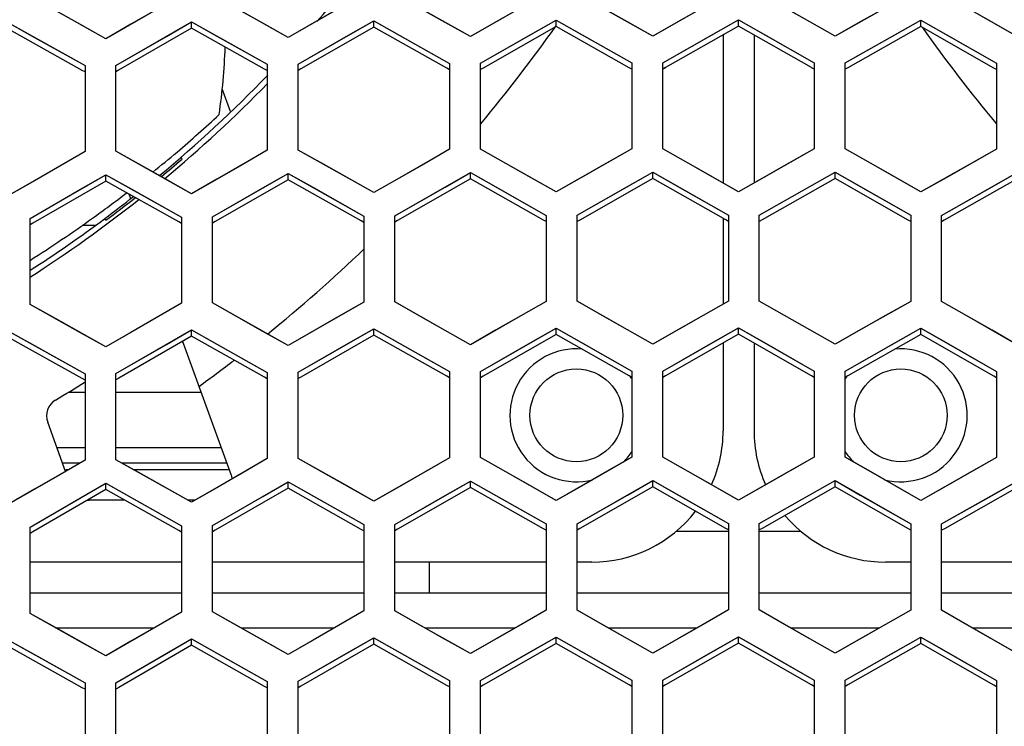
# Model space of a CAD drawing. Header units: millimetres. Extents: x 0 to 420, y 0 to 297.
# Tile 25 of 139: x 115.43 to 121.8, y 99.09 to 103.66. Entities that reach past the tile are written whole.
import ezdxf

# ---------------------------------------------------------------- set-up
doc = ezdxf.new("R2010")
doc.units = ezdxf.units.MM
doc.header["$LTSCALE"] = 23.1
doc.linetypes.add('DASHED', pattern=[0.2, 0.1, -0.1])
doc.layers.get('0').update_dxf_attribs({"linetype": 'CONTINUOUS'})
doc.layers.add('DIM_PILOTEES', color=7, linetype='CONTINUOUS')
doc.layers.add('LAY0001', color=7, linetype='CONTINUOUS')
doc.styles.get("Standard").update_dxf_attribs({"font": 'txt', "width": 0.7})
doc.dimstyles.new('DIMSTYLE_7', dxfattribs={"dimtxt": 2.5, "dimasz": 3.5, "dimexe": 2, "dimexo": 0, "dimtad": 1, "dimdsep": 46, "dimtxsty": 'Standard', "dimblk": '_FILLED', "dimblk1": '_FILLED', "dimblk2": '_FILLED', "dimcen": 0.09, "dimazin": 2, "dimtp": 0.3, "dimtm": 0.3, "dimtfac": 1, "dimtmove": 0, "dimatfit": 2, "dimldrblk": '_FILLED', "dimfxl": 0, "dimtolj": 1, "dimarcsym": 0})

# ---------------------------------------------------------------- blocks, each defined once
blk = doc.blocks.new('_FILLED')
at = {"color": 0, "linetype": 'ByBlock'}
blk.add_solid([(0, 0), (-1, 0.1429), (-1, -0.1429)], dxfattribs=at)
blk = doc.blocks.new('*D14')
at = {"layer": 'DIM_PILOTEES', "color": 2, "linetype": 'Continuous'}
for p, q in [((120.1827, 77.6871), (177.0028, 120.8628)), ((161.5321, 109.1071), (120.1827, 77.6871)), ((78.8334, 46.267), (120.1827, 77.6871))]:
    blk.add_line(p, q, dxfattribs=at)
at = {"layer": 'DIM_PILOTEES', "color": 2, "linetype": 'Continuous', "xscale": 3.5, "yscale": 3.5, "zscale": 3.5}
for p, rotation in [((161.5321, 109.1071), 37.2300217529), ((78.8334, 46.267), 217.2300217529)]:
    blk.add_blockref('_FILLED', p, dxfattribs=dict(at, rotation=rotation))
at = {"layer": 'DIM_PILOTEES', "color": 2, "linetype": 'Continuous', "insert": (166.7709, 117.0127), "char_height": 2.5, "width": 15.714286, "attachment_point": 1, "rotation": 37.23002, "line_spacing_factor": 0.9}
blk.add_mtext('{\\ftxt;\\W0.0001;\\H0.0001;\\~}{\\ftxt;\\W0.7857142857;\\H2.5; }{\\ftxt;\\W0.0001;\\H0.0001;\\~}{\\ftxt;\\W0.0001;\\H0.0001;\\~}{\\ftxt;\\W1.3333333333;\\H2.5; }{\\ftxt;\\W0.0001;\\H0.0001;\\~}{\\ftxt;\\W0.0001;\\H0.0001;\\~}{\\ftxt;\\W2.0714285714;\\H2.5; }{\\ftxt;\\W0.0001;\\H0.0001;\\~}', dxfattribs=at)

msp = doc.modelspace()

# ---------------------------------------------------------------- linework, layer by layer
at = {"color": 7, "linetype": 'Continuous'}
for p, q in [((115.8251, 103.6325), (115.498, 103.8151)), ((116.478, 103.823), (116.151, 103.6351)), ((117.0051, 103.6411), (116.678, 103.8244)), ((117.658, 103.83), (117.331, 103.643)), ((118.1851, 103.6469), (117.858, 103.831)), ((118.838, 103.8343), (118.511, 103.648)), ((119.3651, 103.6499), (119.038, 103.8348)), ((120.018, 103.8358), (119.691, 103.6503)), ((120.5451, 103.6502), (120.218, 103.8358)), ((121.198, 103.8346), (120.8709, 103.6498)), ((121.7251, 103.6478), (121.398, 103.8341)), ((115.3637, 103.6411), (115.5275, 103.5497)), ((115.988, 103.5414), (115.8251, 103.6325)), ((116.151, 103.6351), (115.988, 103.5414)), ((116.38, 103.5567), (116.5437, 103.6507)), ((116.5437, 103.6099), (116.5437, 103.6507)), ((116.5437, 103.6507), (116.7075, 103.559)), ((117.168, 103.5496), (117.0051, 103.6411)), ((117.331, 103.643), (117.168, 103.5496)), ((117.56, 103.564), (117.7237, 103.6576)), ((117.7237, 103.6168), (117.7237, 103.6576)), ((117.7237, 103.6576), (117.8875, 103.5655)), ((118.348, 103.5551), (118.1851, 103.6469)), ((118.511, 103.648), (118.348, 103.5551)), ((118.74, 103.5685), (118.9037, 103.6618)), ((118.9037, 103.6209), (118.9037, 103.6618)), ((118.9037, 103.6618), (119.0675, 103.5693)), ((119.528, 103.5578), (119.3651, 103.6499)), ((119.691, 103.6503), (119.528, 103.5578)), ((119.92, 103.5703), (120.0837, 103.6631)), ((120.0837, 103.6223), (120.0837, 103.6631)), ((120.0837, 103.6631), (120.2474, 103.5703)), ((120.708, 103.5577), (120.5451, 103.6502)), ((120.8709, 103.6498), (120.708, 103.5577)), ((121.1, 103.5693), (121.2637, 103.6618)), ((121.2637, 103.6209), (121.2637, 103.6618)), ((121.2637, 103.6618), (121.4274, 103.5685)), ((121.888, 103.5548), (121.7251, 103.6478)), ((115.8363, 103.3363), (115.3637, 103.6002)), ((116.5437, 103.6099), (116.0714, 103.3384)), ((117.0163, 103.3449), (116.5437, 103.6099)), ((116.7075, 103.559), (117.0337, 103.376)), ((117.2337, 103.3772), (117.56, 103.564)), ((117.7237, 103.6168), (117.2513, 103.3464)), ((118.1962, 103.3508), (117.7237, 103.6168)), ((117.8875, 103.5655), (118.2137, 103.3818)), ((118.4137, 103.3825), (118.74, 103.5685)), ((118.9037, 103.6209), (118.4313, 103.3517)), ((119.3762, 103.3539), (118.9037, 103.6209)), ((119.0675, 103.5693), (119.3937, 103.3848)), ((119.5937, 103.385), (119.92, 103.5703)), ((120.0837, 103.6223), (119.6113, 103.3542)), ((119.9837, 103.5656), (119.9837, 102.6078)), ((120.5562, 103.3542), (120.0837, 103.6223)), ((120.1837, 103.5656), (120.1837, 102.6078)), ((120.2474, 103.5703), (120.5737, 103.385)), ((120.7737, 103.3848), (121.1, 103.5693)), ((121.2637, 103.6209), (120.7912, 103.3539)), ((121.7361, 103.3517), (121.2637, 103.6209)), ((121.4274, 103.5685), (121.7537, 103.3825)), ((115.5275, 103.5497), (115.8537, 103.3675)), ((116.0537, 103.3691), (116.38, 103.5567)), ((116.0537, 102.8128), (116.0537, 103.3691)), ((117.0337, 103.376), (117.0337, 102.8198)), ((117.2337, 102.821), (117.2337, 103.3772)), ((118.2137, 103.3818), (118.2137, 102.8257)), ((118.4137, 102.8264), (118.4137, 103.3825)), ((119.3937, 103.3848), (119.3937, 102.8287)), ((119.5937, 102.829), (119.5937, 103.385)), ((120.5737, 103.385), (120.5737, 102.829)), ((120.7737, 102.8287), (120.7737, 103.3848)), ((121.7537, 103.3825), (121.7537, 102.8264)), ((115.8537, 103.3266), (115.8363, 103.3363)), ((115.8537, 103.3675), (115.8537, 102.8112)), ((116.0714, 103.3384), (116.0537, 103.3282)), ((117.0337, 103.3351), (117.0163, 103.3449)), ((117.0337, 103.3351), (117.0163, 103.3449)), ((117.2513, 103.3464), (117.2337, 103.3363)), ((117.2513, 103.3464), (117.2337, 103.3363)), ((118.2137, 103.3409), (118.1962, 103.3508)), ((118.2137, 103.3409), (118.1962, 103.3508)), ((118.4313, 103.3517), (118.4137, 103.3416)), ((119.3937, 103.3439), (119.3762, 103.3539)), ((119.3937, 103.3439), (119.3762, 103.3539)), ((119.6113, 103.3542), (119.5937, 103.3442)), ((119.6113, 103.3541), (119.5937, 103.3442)), ((120.5737, 103.3442), (120.5562, 103.3541)), ((120.7912, 103.3539), (120.7737, 103.3439)), ((120.7912, 103.3539), (120.7737, 103.3439)), ((121.7537, 103.3416), (121.7361, 103.3517)), ((121.7537, 103.3416), (121.7361, 103.3517)), ((116.7959, 103.0694), (116.7421, 103.2172)), ((115.8537, 102.8112), (115.5267, 102.6225)), ((116.3808, 102.6297), (116.0537, 102.8128)), ((117.0337, 102.8198), (116.7067, 102.632)), ((117.5608, 102.6371), (117.2337, 102.821)), ((118.2137, 102.8257), (117.8867, 102.6387)), ((118.7408, 102.6417), (118.4137, 102.8264)), ((119.3937, 102.8287), (119.0667, 102.6425)), ((119.9208, 102.6435), (119.5937, 102.829)), ((120.5737, 102.829), (120.2467, 102.6435)), ((121.1008, 102.6425), (120.7737, 102.8287)), ((121.7537, 102.8264), (121.4266, 102.6417)), ((116.4818, 102.763), (116.477, 102.776)), ((117.0043, 102.5758), (117.168, 102.6698)), ((117.168, 102.6289), (117.168, 102.6698)), ((117.168, 102.6698), (117.3317, 102.5777)), ((118.1843, 102.5818), (118.348, 102.6753)), ((118.348, 102.6344), (118.348, 102.6753)), ((118.348, 102.6753), (118.5117, 102.5829)), ((119.3643, 102.5849), (119.528, 102.6781)), ((119.528, 102.6372), (119.528, 102.6781)), ((119.528, 102.6781), (119.6917, 102.5852)), ((120.5443, 102.5852), (120.708, 102.678)), ((120.708, 102.6371), (120.708, 102.678)), ((120.708, 102.678), (120.8717, 102.5848)), ((121.7243, 102.5827), (121.888, 102.6751)), ((115.5267, 102.6225), (115.3637, 102.5284)), ((115.988, 102.6205), (115.5158, 102.348)), ((115.8243, 102.567), (115.988, 102.6614)), ((115.988, 102.6205), (115.988, 102.6614)), ((115.988, 102.6614), (116.1517, 102.5697)), ((116.4605, 102.3557), (115.988, 102.6205)), ((116.5437, 102.5383), (116.3808, 102.6297)), ((116.7067, 102.632), (116.5437, 102.5383)), ((117.168, 102.6289), (116.6957, 102.3576)), ((117.6405, 102.3631), (117.168, 102.6289)), ((117.7237, 102.5454), (117.5608, 102.6371)), ((117.8867, 102.6387), (117.7237, 102.5454)), ((118.348, 102.6344), (117.8757, 102.3643)), ((118.8205, 102.3675), (118.348, 102.6344)), ((118.9037, 102.5496), (118.7408, 102.6417)), ((119.0667, 102.6425), (118.9037, 102.5496)), ((119.528, 102.6372), (119.0556, 102.3681)), ((120.0004, 102.3692), (119.528, 102.6372)), ((120.0837, 102.551), (119.9208, 102.6435)), ((120.2467, 102.6435), (120.0837, 102.551)), ((120.708, 102.6371), (120.2356, 102.3692)), ((121.1804, 102.368), (120.708, 102.6371)), ((121.2637, 102.5496), (121.1008, 102.6425)), ((121.4266, 102.6417), (121.2637, 102.5496)), ((121.888, 102.6342), (121.4155, 102.3674)), ((115.498, 102.3787), (115.8243, 102.567)), ((116.1517, 102.5697), (116.478, 102.3869)), ((116.678, 102.3883), (117.0043, 102.5758)), ((117.3317, 102.5777), (117.658, 102.3941)), ((117.858, 102.3951), (118.1843, 102.5818)), ((118.5117, 102.5829), (118.838, 102.3985)), ((119.038, 102.399), (119.3643, 102.5849)), ((119.6917, 102.5852), (120.018, 102.4001)), ((120.218, 102.4001), (120.5443, 102.5852)), ((120.8717, 102.5848), (121.198, 102.3989)), ((121.398, 102.3984), (121.7243, 102.5827)), ((116.1495, 102.5062), (116.1386, 102.5361)), ((115.498, 101.8216), (115.498, 102.3787)), ((115.9876, 102.3663), (115.983, 102.3789)), ((116.478, 102.3459), (116.4605, 102.3557)), ((116.478, 102.3869), (116.478, 101.8299)), ((116.678, 101.8313), (116.678, 102.3883)), ((116.6957, 102.3576), (116.678, 102.3474)), ((116.6957, 102.3576), (116.678, 102.3474)), ((117.658, 102.3532), (117.6405, 102.3631)), ((117.658, 102.3941), (117.658, 101.8372)), ((117.858, 101.8382), (117.858, 102.3951)), ((117.8757, 102.3643), (117.858, 102.3542)), ((117.8757, 102.3643), (117.858, 102.3542)), ((118.838, 102.3576), (118.8205, 102.3675)), ((118.838, 102.3576), (118.8205, 102.3675)), ((118.838, 102.3985), (118.838, 101.8417)), ((119.038, 101.8421), (119.038, 102.399)), ((119.0556, 102.3681), (119.038, 102.3581)), ((119.9837, 102.3787), (119.9837, 101.8238)), ((120.018, 102.3592), (120.0004, 102.3692)), ((120.018, 102.3592), (120.0004, 102.3692)), ((120.018, 102.4001), (120.018, 101.8433)), ((120.218, 101.8432), (120.218, 102.4001)), ((120.2356, 102.3692), (120.218, 102.3592)), ((120.2356, 102.3692), (120.218, 102.3592)), ((121.198, 102.3579), (121.1804, 102.368)), ((121.198, 102.3989), (121.198, 101.842)), ((121.398, 101.8415), (121.398, 102.3984)), ((121.4155, 102.3674), (121.398, 102.3574)), ((121.4155, 102.3673), (121.398, 102.3574)), ((115.5158, 102.348), (115.498, 102.3378)), ((118.838, 101.8417), (118.511, 101.6548)), ((119.3651, 101.6568), (119.038, 101.8421)), ((120.018, 101.8433), (119.691, 101.6572)), ((120.545, 101.6571), (120.218, 101.8432)), ((121.198, 101.842), (120.8709, 101.6567)), ((121.725, 101.6546), (121.398, 101.8415)), ((115.8251, 101.6386), (115.498, 101.8216)), ((116.478, 101.8299), (116.151, 101.6414)), ((117.0051, 101.6475), (116.678, 101.8313)), ((117.658, 101.8372), (117.331, 101.6495)), ((118.1851, 101.6536), (117.858, 101.8382)), ((115.3637, 101.6471), (115.5274, 101.5555)), ((116.38, 101.5628), (116.5437, 101.6571)), ((116.5437, 101.6161), (116.5437, 101.6571)), ((116.5437, 101.6571), (116.7074, 101.5652)), ((117.168, 101.5559), (117.0051, 101.6475)), ((117.331, 101.6495), (117.168, 101.5559)), ((117.56, 101.5704), (117.7237, 101.6643)), ((117.7237, 101.6233), (117.7237, 101.6643)), ((117.7237, 101.6643), (117.8874, 101.572)), ((118.348, 101.5616), (118.1851, 101.6536)), ((118.511, 101.6548), (118.348, 101.5616)), ((118.74, 101.5751), (118.9037, 101.6686)), ((118.9037, 101.6277), (118.9037, 101.6686)), ((118.9037, 101.6686), (119.0674, 101.5759)), ((119.528, 101.5644), (119.3651, 101.6568)), ((119.691, 101.6572), (119.528, 101.5644)), ((119.92, 101.5769), (120.0837, 101.6701)), ((120.0837, 101.6291), (120.0837, 101.6701)), ((120.0837, 101.6701), (120.2474, 101.5769)), ((120.708, 101.5643), (120.545, 101.6571)), ((120.8709, 101.6567), (120.708, 101.5643)), ((121.1, 101.5759), (121.2637, 101.6686)), ((121.2637, 101.6277), (121.2637, 101.6686)), ((121.2637, 101.6686), (121.4274, 101.5751)), ((121.888, 101.5613), (121.725, 101.6546)), ((115.8362, 101.3416), (115.3637, 101.606)), ((115.988, 101.5473), (115.8251, 101.6386)), ((116.151, 101.6414), (115.988, 101.5473)), ((116.5437, 101.6161), (116.0715, 101.3438)), ((117.0162, 101.3506), (116.5437, 101.6161)), ((117.7237, 101.6233), (117.2514, 101.3522)), ((118.1962, 101.3567), (117.7237, 101.6233)), ((118.9037, 101.6277), (118.4314, 101.3576)), ((119.3761, 101.3599), (118.9037, 101.6277)), ((120.0837, 101.6291), (119.6113, 101.3602)), ((120.5561, 101.3602), (120.0837, 101.6291)), ((121.2637, 101.6277), (120.7913, 101.3599)), ((121.7361, 101.3576), (121.2637, 101.6277)), ((115.5274, 101.5555), (115.8537, 101.3728)), ((116.0537, 101.3745), (116.38, 101.5628)), ((116.8013, 100.7155), (116.4906, 101.5692)), ((116.7074, 101.5652), (117.0337, 101.3817)), ((117.2337, 101.383), (117.56, 101.5704)), ((117.8874, 101.572), (118.2137, 101.3878)), ((118.4137, 101.3885), (118.74, 101.5751)), ((119.0674, 101.5759), (119.3937, 101.3909)), ((119.5937, 101.3911), (119.92, 101.5769)), ((119.9837, 101.5722), (119.9837, 101.0044)), ((120.1837, 101.5722), (120.1837, 101.0044)), ((120.2474, 101.5769), (120.5737, 101.3911)), ((120.7737, 101.3909), (121.1, 101.5759)), ((121.4274, 101.5751), (121.7537, 101.3885)), ((115.8537, 101.3318), (115.8362, 101.3416)), ((115.8537, 101.3318), (115.8362, 101.3416)), ((115.8537, 101.3728), (115.8537, 100.815)), ((116.0537, 100.8167), (116.0537, 101.3745)), ((116.0715, 101.3438), (116.0537, 101.3335)), ((116.0715, 101.3438), (116.0537, 101.3335)), ((117.0337, 101.3407), (117.0162, 101.3506)), ((117.0337, 101.3407), (117.0162, 101.3506)), ((117.0337, 101.3817), (117.0337, 100.824)), ((117.2337, 100.8252), (117.2337, 101.383)), ((117.2514, 101.3522), (117.2337, 101.342)), ((117.2514, 101.3522), (117.2337, 101.342)), ((118.2137, 101.3468), (118.1962, 101.3567)), ((118.2137, 101.3878), (118.2137, 100.8301)), ((118.4137, 100.8308), (118.4137, 101.3885)), ((118.4314, 101.3576), (118.4137, 101.3475)), ((118.4314, 101.3576), (118.4137, 101.3475)), ((119.3937, 101.3499), (119.3761, 101.3599)), ((119.3937, 101.3499), (119.3761, 101.3599)), ((119.3937, 101.3909), (119.3937, 100.8332)), ((119.5937, 100.8335), (119.5937, 101.3911)), ((119.6113, 101.3602), (119.5937, 101.3502)), ((119.6113, 101.3602), (119.5937, 101.3502)), ((120.5737, 101.3502), (120.5561, 101.3602)), ((120.5737, 101.3911), (120.5737, 100.8335)), ((120.7737, 100.8332), (120.7737, 101.3909)), ((120.7913, 101.3599), (120.7737, 101.3499)), ((121.7537, 101.3475), (121.7361, 101.3576)), ((121.7537, 101.3885), (121.7537, 100.8308)), ((115.7275, 100.7419), (115.612, 101.0593)), ((117.0337, 100.824), (116.7067, 100.6355)), ((117.5608, 100.6408), (117.2337, 100.8252)), ((118.2137, 100.8301), (117.8867, 100.6425)), ((118.7408, 100.6456), (118.4137, 100.8308)), ((119.3937, 100.8332), (119.0667, 100.6465)), ((119.9208, 100.6475), (119.5937, 100.8335)), ((120.5737, 100.8335), (120.2467, 100.6475)), ((121.1007, 100.6465), (120.7737, 100.8332)), ((121.7537, 100.8308), (121.4267, 100.6456)), ((115.8537, 100.815), (115.5267, 100.6257)), ((116.3808, 100.6331), (116.0537, 100.8167)), ((115.7296, 100.7544), (115.7491, 100.7544)), ((116.1647, 100.7544), (116.7871, 100.7544)), ((115.8243, 100.5701), (115.988, 100.6648)), ((115.988, 100.6237), (115.988, 100.6648)), ((115.988, 100.6648), (116.1517, 100.5729)), ((116.5437, 100.5415), (116.3808, 100.6331)), ((116.7067, 100.6355), (116.5437, 100.5415)), ((117.168, 100.6325), (116.6958, 100.3603)), ((117.0043, 100.5793), (117.168, 100.6735)), ((117.168, 100.6325), (117.168, 100.6735)), ((117.168, 100.6735), (117.3317, 100.5813)), ((117.6404, 100.3661), (117.168, 100.6325)), ((117.7237, 100.5489), (117.5608, 100.6408)), ((117.8867, 100.6425), (117.7237, 100.5489)), ((118.348, 100.6383), (117.8757, 100.3673)), ((118.1843, 100.5855), (118.348, 100.6793)), ((118.348, 100.6383), (118.348, 100.6793)), ((118.348, 100.6793), (118.5117, 100.5866)), ((118.8204, 100.3707), (118.348, 100.6383)), ((118.9037, 100.5533), (118.7408, 100.6456)), ((119.0667, 100.6465), (118.9037, 100.5533)), ((119.528, 100.6411), (119.0557, 100.3713)), ((119.3643, 100.5887), (119.528, 100.6821)), ((119.528, 100.6411), (119.528, 100.6821)), ((119.528, 100.6821), (119.6917, 100.5891)), ((120.0004, 100.3724), (119.528, 100.6411)), ((120.0837, 100.5548), (119.9208, 100.6475)), ((120.2467, 100.6475), (120.0837, 100.5548)), ((120.708, 100.6411), (120.2356, 100.3724)), ((120.5443, 100.589), (120.708, 100.6821)), ((120.708, 100.6411), (120.708, 100.6821)), ((120.708, 100.6821), (120.8717, 100.5886)), ((121.1803, 100.3712), (120.708, 100.6411)), ((121.2637, 100.5533), (121.1007, 100.6465)), ((121.4267, 100.6456), (121.2637, 100.5533)), ((121.888, 100.638), (121.4156, 100.3705)), ((121.7243, 100.5864), (121.888, 100.679)), ((115.5267, 100.6257), (115.3637, 100.5312)), ((115.498, 100.3811), (115.8243, 100.5701)), ((115.988, 100.6237), (115.5158, 100.3504)), ((116.4605, 100.3584), (115.988, 100.6237)), ((116.1517, 100.5729), (116.478, 100.3897)), ((116.678, 100.3911), (117.0043, 100.5793)), ((117.3317, 100.5813), (117.658, 100.3972)), ((117.858, 100.3982), (118.1843, 100.5855)), ((118.5117, 100.5866), (118.838, 100.4018)), ((119.038, 100.4023), (119.3643, 100.5887)), ((119.6917, 100.5891), (120.018, 100.4034)), ((120.218, 100.4034), (120.5443, 100.589)), ((120.8717, 100.5886), (121.198, 100.4021)), ((121.398, 100.4016), (121.7243, 100.5864)), ((116.1116, 100.5544), (115.8798, 100.5544)), ((116.5661, 100.5544), (116.5208, 100.5544)), ((115.498, 99.8225), (115.498, 100.3811)), ((116.478, 100.3897), (116.478, 99.8311)), ((116.678, 99.8326), (116.678, 100.3911)), ((117.658, 100.3972), (117.658, 99.8387)), ((117.858, 99.8397), (117.858, 100.3982)), ((118.838, 100.4018), (118.838, 99.8433)), ((119.038, 99.8438), (119.038, 100.4023)), ((120.018, 100.4034), (120.018, 99.845)), ((120.218, 99.845), (120.218, 100.4034)), ((121.198, 100.4021), (121.198, 99.8437)), ((121.398, 99.8431), (121.398, 100.4016)), ((115.5158, 100.3504), (115.498, 100.3401)), ((115.5158, 100.3504), (115.498, 100.3401)), ((116.478, 100.3486), (116.4605, 100.3584)), ((116.478, 100.3486), (116.4605, 100.3584)), ((116.6958, 100.3603), (116.678, 100.3501)), ((116.6958, 100.3603), (116.678, 100.3501)), ((117.658, 100.3561), (117.6404, 100.3661)), ((117.658, 100.3561), (117.6404, 100.3661)), ((117.8757, 100.3673), (117.858, 100.3571)), ((117.8757, 100.3673), (117.858, 100.3571)), ((118.838, 100.3607), (118.8204, 100.3707)), ((119.0557, 100.3713), (119.038, 100.3612)), ((119.0557, 100.3713), (119.038, 100.3612)), ((119.68, 100.3544), (120.018, 100.3544)), ((120.018, 100.3624), (120.0004, 100.3724)), ((120.018, 100.3624), (120.0004, 100.3724)), ((120.2356, 100.3724), (120.218, 100.3624)), ((120.2356, 100.3724), (120.218, 100.3624)), ((120.218, 100.3544), (120.4875, 100.3544)), ((121.198, 100.3611), (121.1803, 100.3712)), ((121.198, 100.3611), (121.1803, 100.3712)), ((121.4156, 100.3705), (121.398, 100.3606)), ((121.4156, 100.3705), (121.398, 100.3606)), ((116.478, 100.1544), (115.498, 100.1544)), ((117.658, 100.1544), (116.678, 100.1544)), ((118.838, 100.1544), (117.858, 100.1544)), ((118.0837, 99.9544), (118.0837, 100.1544)), ((119.1337, 100.1544), (119.038, 100.1544)), ((121.198, 100.1544), (121.0337, 100.1544)), ((122.378, 100.1544), (121.398, 100.1544)), ((116.478, 99.9544), (115.498, 99.9544)), ((117.658, 99.9544), (116.678, 99.9544)), ((118.838, 99.9544), (117.858, 99.9544)), ((120.018, 99.9544), (119.038, 99.9544)), ((121.198, 99.9544), (120.218, 99.9544)), ((122.378, 99.9544), (121.398, 99.9544)), ((115.8251, 99.639), (115.498, 99.8225)), ((116.478, 99.8311), (116.151, 99.6419)), ((117.0051, 99.6483), (116.678, 99.8326)), ((117.658, 99.8387), (117.331, 99.6504)), ((118.1851, 99.6546), (117.858, 99.8397)), ((118.838, 99.8433), (118.511, 99.6559)), ((119.3651, 99.658), (119.038, 99.8438)), ((120.018, 99.845), (119.691, 99.6584)), ((120.545, 99.6583), (120.218, 99.845)), ((121.198, 99.8437), (120.871, 99.6578)), ((121.725, 99.6556), (121.398, 99.8431)), ((116.2971, 99.7265), (115.6692, 99.7265)), ((117.4631, 99.7265), (116.8664, 99.7265)), ((118.6341, 99.7265), (118.0581, 99.7265)), ((119.8103, 99.7265), (119.2445, 99.7265)), ((120.9917, 99.7265), (120.4256, 99.7265)), ((122.1784, 99.7265), (121.6015, 99.7265)), ((115.3637, 99.6473), (115.5274, 99.5556)), ((115.988, 99.5475), (115.8251, 99.639)), ((116.151, 99.6419), (115.988, 99.5475)), ((116.5437, 99.6167), (116.0716, 99.3435)), ((116.38, 99.5632), (116.5437, 99.6578)), ((116.5437, 99.6167), (116.5437, 99.6578)), ((116.5437, 99.6578), (116.7074, 99.5656)), ((117.0161, 99.3506), (116.5437, 99.6167)), ((117.168, 99.5564), (117.0051, 99.6483)), ((117.331, 99.6504), (117.168, 99.5564)), ((117.7237, 99.6242), (117.2515, 99.3522)), ((117.56, 99.5711), (117.7237, 99.6653)), ((117.7237, 99.6242), (117.7237, 99.6653)), ((117.7237, 99.6653), (117.8874, 99.5727)), ((118.1961, 99.3569), (117.7237, 99.6242)), ((118.348, 99.5623), (118.1851, 99.6546)), ((118.511, 99.6559), (118.348, 99.5623)), ((118.9037, 99.6287), (118.4315, 99.3579)), ((118.74, 99.576), (118.9037, 99.6698)), ((118.9037, 99.6287), (118.9037, 99.6698)), ((118.9037, 99.6698), (119.0674, 99.5768)), ((119.3761, 99.3603), (118.9037, 99.6287)), ((119.528, 99.5653), (119.3651, 99.658)), ((119.691, 99.6584), (119.528, 99.5653)), ((120.0837, 99.6302), (119.6114, 99.3606)), ((119.92, 99.5779), (120.0837, 99.6713)), ((120.0837, 99.6302), (120.0837, 99.6713)), ((120.0837, 99.6713), (120.2474, 99.5779)), ((120.556, 99.3606), (120.0837, 99.6302)), ((120.708, 99.5652), (120.545, 99.6583)), ((120.871, 99.6578), (120.708, 99.5652)), ((121.2637, 99.6287), (120.7914, 99.3603)), ((121.1, 99.5768), (121.2637, 99.6698)), ((121.2637, 99.6287), (121.2637, 99.6698)), ((121.2637, 99.6698), (121.4274, 99.576)), ((121.736, 99.3579), (121.2637, 99.6287)), ((121.888, 99.5621), (121.725, 99.6556)), ((115.8362, 99.3412), (115.3637, 99.6062)), ((115.5274, 99.5556), (115.8537, 99.3725)), ((116.0537, 99.3743), (116.38, 99.5632)), ((116.7074, 99.5656), (117.0337, 99.3818)), ((117.2337, 99.383), (117.56, 99.5711)), ((117.8874, 99.5727), (118.2137, 99.388)), ((118.4137, 99.3888), (118.74, 99.576)), ((119.0674, 99.5768), (119.3937, 99.3913)), ((119.5937, 99.3916), (119.92, 99.5779)), ((120.2474, 99.5779), (120.5737, 99.3916)), ((120.7737, 99.3913), (121.1, 99.5768)), ((121.4274, 99.576), (121.7537, 99.3888)), ((115.8537, 99.3725), (115.8537, 98.813)), ((116.0537, 98.8148), (116.0537, 99.3743)), ((117.0337, 99.3818), (117.0337, 98.8224)), ((117.2337, 98.8237), (117.2337, 99.383)), ((118.2137, 99.3469), (118.1961, 99.3569)), ((118.2137, 99.3469), (118.1961, 99.3569)), ((118.2137, 99.388), (118.2137, 98.8288)), ((118.4137, 98.8295), (118.4137, 99.3888)), ((118.4315, 99.3579), (118.4137, 99.3477)), ((119.3937, 99.3502), (119.3761, 99.3603)), ((119.3937, 99.3502), (119.3761, 99.3603)), ((119.3937, 99.3913), (119.3937, 98.8321)), ((119.5937, 98.8323), (119.5937, 99.3916)), ((119.6114, 99.3606), (119.5937, 99.3505)), ((120.5737, 99.3505), (120.556, 99.3606)), ((120.5737, 99.3505), (120.556, 99.3606)), ((120.5737, 99.3916), (120.5737, 98.8323)), ((120.7737, 98.8321), (120.7737, 99.3913)), ((120.7914, 99.3603), (120.7737, 99.3502)), ((121.7537, 99.3477), (121.736, 99.3579)), ((121.7537, 99.3477), (121.736, 99.3579)), ((121.7537, 99.3888), (121.7537, 98.8295)), ((115.8537, 99.3313), (115.8362, 99.3412)), ((116.0716, 99.3435), (116.0537, 99.3331)), ((116.0716, 99.3435), (116.0537, 99.3331)), ((117.0337, 99.3407), (117.0161, 99.3506)), ((117.0337, 99.3407), (117.0161, 99.3506)), ((117.2515, 99.3522), (117.2337, 99.3419)), ((117.2515, 99.3522), (117.2337, 99.3419))]:
    msp.add_line(p, q, dxfattribs=at)
at = {"color": 3, "linetype": 'Continuous'}
for p, q in [((115.8352, 102.3342), (115.9188, 102.3342)), ((115.7486, 101.2552), (115.8537, 101.2552)), ((116.0537, 101.2552), (116.6049, 101.2552)), ((115.8537, 100.8944), (115.672, 100.8944)), ((116.7362, 100.8944), (116.0537, 100.8944)), ((115.8182, 100.7944), (115.7084, 100.7944)), ((116.7726, 100.7944), (116.0934, 100.7944))]:
    msp.add_line(p, q, dxfattribs=at)
at = {"color": 2, "linetype": 'DASHED'}
msp.add_circle((120.1827, 77.6871), 51.9325, dxfattribs=at)
at = {"color": 7, "linetype": 'Continuous'}
for centre in [(119.0337, 101.1044), (121.1337, 101.1044)]:
    msp.add_circle(centre, 0.3, dxfattribs=at)
for centre, radius, start, end in [((110.7837, 109.3544), 8.7, 319.05293, 322.22446), ((110.7837, 109.3544), 9.9365, 320.17834, 324.77647), ((129.3837, 109.3544), 9.9365, 215.29127, 219.81311), ((112.9461, 103.6113), 3.8169, 351.55427, 358.15484), ((110.7837, 109.3544), 8.7, 309.64627, 315.94928), ((110.7837, 109.3544), 8.7367, 309.7278, 315.69316), ((110.9812, 109.2348), 8.4382, 310.39074, 312.86894), ((110.9814, 109.2345), 8.4378, 309.01404, 310.39057), ((110.7837, 109.3544), 8.7129, 309.67896, 310.84209), ((110.9809, 109.2352), 8.4387, 305.66674, 307.5322), ((110.7837, 109.3544), 8.7367, 302.67215, 308.31958), ((110.7837, 109.3544), 8.7, 306.69975, 308.22802), ((110.7837, 109.3544), 8.7129, 306.67427, 308.26314), ((110.7837, 109.3544), 8.7, 302.81429, 306.67701), ((110.9796, 109.2371), 8.4409, 302.37995, 305.66638), ((110.7837, 109.3544), 9.9365, 308.98283, 313.79439), ((116.3778, 101.5282), 0.12, 20, 26.78175), ((119.0337, 101.1044), 0.43, 84.7313, 284.21627), ((121.1337, 101.1044), 0.43, 255.77857, 95.23117), ((110.7837, 109.3544), 9.9365, 305.76698, 307.39508), ((119.0337, 101.1044), 0.43, 32.95386, 36.06875), ((121.1337, 101.1044), 0.43, 143.93051, 147.04589), ((110.7837, 109.3544), 9.5, 300.90547, 302.25535), ((115.7248, 101.1003), 0.12, 120.90547, 200), ((119.1337, 101.0044), 0.85, 335.69431, 360), ((121.0337, 101.0044), 0.85, 180, 204.30569), ((119.0337, 101.1044), 0.43, 315.33553, 327.04621), ((121.1337, 101.1044), 0.43, 212.95413, 224.66711), ((116.6886, 100.6744), 0.12, 9.07555, 20), ((115.8798, 100.6744), 0.12, 265.05592, 270), ((119.1337, 101.0044), 0.85, 270, 322.18998), ((121.0337, 101.0044), 0.85, 220.12454, 270)]:
    msp.add_arc(centre, radius, start, end, dxfattribs=at)
at = {"layer": 'LAY0001', "color": 7, "linetype": 'Continuous'}
for p, q in [((115.988, 103.5414), (115.6618, 103.7237)), ((116.3143, 103.729), (115.988, 103.5414)), ((117.168, 103.5496), (116.8418, 103.7326)), ((117.4943, 103.7364), (117.168, 103.5496)), ((118.348, 103.5551), (118.0218, 103.7388)), ((118.6743, 103.7411), (118.348, 103.5551)), ((119.528, 103.5578), (119.2017, 103.7423)), ((119.8543, 103.743), (119.528, 103.5578)), ((120.708, 103.5577), (120.3817, 103.743)), ((121.0343, 103.7421), (120.708, 103.5577)), ((121.888, 103.5548), (121.5617, 103.7409)), ((115.3637, 103.6411), (115.8537, 103.3675)), ((116.0537, 103.3691), (116.5437, 103.6507)), ((116.5437, 103.6507), (117.0337, 103.376)), ((117.2337, 103.3772), (117.7237, 103.6576)), ((117.7237, 103.6576), (118.2137, 103.3818)), ((118.4137, 103.3825), (118.9037, 103.6618)), ((118.9037, 103.6618), (119.3937, 103.3848)), ((119.5937, 103.385), (120.0837, 103.6631)), ((120.0837, 103.6631), (120.5737, 103.385)), ((120.7737, 103.3848), (121.2637, 103.6618)), ((121.2637, 103.6618), (121.7537, 103.3825)), ((116.0537, 102.8128), (116.0537, 103.3691)), ((117.0337, 103.376), (117.0337, 102.8198)), ((117.2337, 102.821), (117.2337, 103.3772)), ((118.2137, 103.3818), (118.2137, 102.8257)), ((118.4137, 102.8264), (118.4137, 103.3825)), ((119.3937, 103.3848), (119.3937, 102.8287)), ((119.5937, 102.829), (119.5937, 103.385)), ((120.5737, 103.385), (120.5737, 102.829)), ((120.7737, 102.8287), (120.7737, 103.3848)), ((121.7537, 103.3825), (121.7537, 102.8264)), ((115.8537, 103.3675), (115.8537, 102.8112)), ((115.8537, 102.8112), (115.69, 102.7168)), ((116.2175, 102.7212), (116.0537, 102.8128)), ((117.0337, 102.8198), (116.87, 102.7259)), ((117.3975, 102.729), (117.2337, 102.821)), ((118.2137, 102.8257), (118.05, 102.7321)), ((118.5775, 102.734), (118.4137, 102.8264)), ((119.3937, 102.8287), (119.23, 102.7355)), ((119.7574, 102.7362), (119.5937, 102.829)), ((120.5737, 102.829), (120.41, 102.7362)), ((120.9374, 102.7355), (120.7737, 102.8287)), ((121.7537, 102.8264), (121.59, 102.734)), ((118.05, 102.7321), (117.7237, 102.5454)), ((118.9037, 102.5496), (118.5775, 102.734)), ((119.23, 102.7355), (118.9037, 102.5496)), ((120.0837, 102.551), (119.7574, 102.7362)), ((120.41, 102.7362), (120.0837, 102.551)), ((121.2637, 102.5496), (120.9374, 102.7355)), ((121.59, 102.734), (121.2637, 102.5496)), ((115.69, 102.7168), (115.3637, 102.5284)), ((116.5437, 102.5383), (116.2175, 102.7212)), ((116.87, 102.7259), (116.5437, 102.5383)), ((116.678, 102.3883), (117.168, 102.6698)), ((117.168, 102.6698), (117.658, 102.3941)), ((117.7237, 102.5454), (117.3975, 102.729)), ((117.858, 102.3951), (118.348, 102.6753)), ((118.348, 102.6753), (118.838, 102.3985)), ((119.038, 102.399), (119.528, 102.6781)), ((119.528, 102.6781), (120.018, 102.4001)), ((120.218, 102.4001), (120.708, 102.678)), ((120.708, 102.678), (121.198, 102.3989)), ((121.398, 102.3984), (121.888, 102.6751)), ((115.498, 102.3787), (115.988, 102.6614)), ((115.988, 102.6614), (116.478, 102.3869)), ((115.498, 101.8216), (115.498, 102.3787)), ((116.478, 102.3869), (116.478, 101.8299)), ((116.678, 101.8313), (116.678, 102.3883)), ((117.658, 102.3941), (117.658, 101.8372)), ((117.858, 101.8382), (117.858, 102.3951)), ((118.838, 102.3985), (118.838, 101.8417)), ((119.038, 101.8421), (119.038, 102.399)), ((120.018, 102.4001), (120.018, 101.8433)), ((120.218, 101.8432), (120.218, 102.4001)), ((121.198, 102.3989), (121.198, 101.842)), ((121.398, 101.8415), (121.398, 102.3984)), ((118.838, 101.8417), (118.6743, 101.7482)), ((119.2017, 101.7494), (119.038, 101.8421)), ((120.018, 101.8433), (119.8543, 101.7502)), ((120.3817, 101.7501), (120.218, 101.8432)), ((121.198, 101.842), (121.0343, 101.7493)), ((121.5617, 101.748), (121.398, 101.8415)), ((115.6617, 101.73), (115.498, 101.8216)), ((116.478, 101.8299), (116.3143, 101.7356)), ((116.8417, 101.7394), (116.678, 101.8313)), ((117.658, 101.8372), (117.4943, 101.7433)), ((118.0217, 101.7458), (117.858, 101.8382)), ((115.988, 101.5473), (115.6617, 101.73)), ((116.3143, 101.7356), (115.988, 101.5473)), ((117.168, 101.5559), (116.8417, 101.7394)), ((117.4943, 101.7433), (117.168, 101.5559)), ((118.348, 101.5616), (118.0217, 101.7458)), ((118.6743, 101.7482), (118.348, 101.5616)), ((119.528, 101.5644), (119.2017, 101.7494)), ((119.8543, 101.7502), (119.528, 101.5644)), ((120.708, 101.5643), (120.3817, 101.7501)), ((121.0343, 101.7493), (120.708, 101.5643)), ((121.888, 101.5613), (121.5617, 101.748)), ((115.3637, 101.6471), (115.8537, 101.3728)), ((116.0537, 101.3745), (116.5437, 101.6571)), ((116.5437, 101.6571), (117.0337, 101.3817)), ((117.2337, 101.383), (117.7237, 101.6643)), ((117.7237, 101.6643), (118.2137, 101.3878)), ((118.4137, 101.3885), (118.9037, 101.6686)), ((118.9037, 101.6686), (119.3937, 101.3909)), ((119.5937, 101.3911), (120.0837, 101.6701)), ((120.0837, 101.6701), (120.5737, 101.3911)), ((120.7737, 101.3909), (121.2637, 101.6686)), ((121.2637, 101.6686), (121.7537, 101.3885)), ((115.8537, 101.3728), (115.8537, 100.815)), ((116.0537, 100.8167), (116.0537, 101.3745)), ((117.0337, 101.3817), (117.0337, 100.824)), ((117.2337, 100.8252), (117.2337, 101.383)), ((118.2137, 101.3878), (118.2137, 100.8301)), ((118.4137, 100.8308), (118.4137, 101.3885)), ((119.3937, 101.3909), (119.3937, 100.8332)), ((119.5937, 100.8335), (119.5937, 101.3911)), ((120.5737, 101.3911), (120.5737, 100.8335)), ((120.7737, 100.8332), (120.7737, 101.3909)), ((121.7537, 101.3885), (121.7537, 100.8308)), ((117.0337, 100.824), (116.87, 100.7297)), ((117.3974, 100.7329), (117.2337, 100.8252)), ((118.2137, 100.8301), (118.05, 100.7362)), ((118.5774, 100.7382), (118.4137, 100.8308)), ((119.3937, 100.8332), (119.23, 100.7398)), ((119.7574, 100.7404), (119.5937, 100.8335)), ((120.5737, 100.8335), (120.41, 100.7404)), ((120.9374, 100.7398), (120.7737, 100.8332)), ((121.7537, 100.8308), (121.59, 100.7382)), ((115.8537, 100.815), (115.69, 100.7202)), ((116.2174, 100.7248), (116.0537, 100.8167)), ((115.69, 100.7202), (115.3637, 100.5312)), ((116.5437, 100.5415), (116.2174, 100.7248)), ((116.87, 100.7297), (116.5437, 100.5415)), ((117.7237, 100.5489), (117.3974, 100.7329)), ((118.05, 100.7362), (117.7237, 100.5489)), ((118.9037, 100.5533), (118.5774, 100.7382)), ((119.23, 100.7398), (118.9037, 100.5533)), ((120.0837, 100.5548), (119.7574, 100.7404)), ((120.41, 100.7404), (120.0837, 100.5548)), ((121.2637, 100.5533), (120.9374, 100.7398)), ((121.59, 100.7382), (121.2637, 100.5533)), ((115.498, 100.3811), (115.988, 100.6648)), ((115.988, 100.6648), (116.478, 100.3897)), ((116.678, 100.3911), (117.168, 100.6735)), ((117.168, 100.6735), (117.658, 100.3972)), ((117.858, 100.3982), (118.348, 100.6793)), ((118.348, 100.6793), (118.838, 100.4018)), ((119.038, 100.4023), (119.528, 100.6821)), ((119.528, 100.6821), (120.018, 100.4034)), ((120.218, 100.4034), (120.708, 100.6821)), ((120.708, 100.6821), (121.198, 100.4021)), ((121.398, 100.4016), (121.888, 100.679)), ((115.498, 99.8225), (115.498, 100.3811)), ((116.478, 100.3897), (116.478, 99.8311)), ((116.678, 99.8326), (116.678, 100.3911)), ((117.658, 100.3972), (117.658, 99.8387)), ((117.858, 99.8397), (117.858, 100.3982)), ((118.838, 100.4018), (118.838, 99.8433)), ((119.038, 99.8438), (119.038, 100.4023)), ((120.018, 100.4034), (120.018, 99.845)), ((120.218, 99.845), (120.218, 100.4034)), ((121.198, 100.4021), (121.198, 99.8437)), ((121.398, 99.8431), (121.398, 100.4016)), ((115.6617, 99.7307), (115.498, 99.8225)), ((116.478, 99.8311), (116.3143, 99.7364)), ((116.8417, 99.7404), (116.678, 99.8326)), ((117.658, 99.8387), (117.4943, 99.7445)), ((118.0217, 99.7471), (117.858, 99.8397)), ((118.838, 99.8433), (118.6743, 99.7495)), ((119.2017, 99.7508), (119.038, 99.8438)), ((120.018, 99.845), (119.8543, 99.7516)), ((120.3817, 99.7516), (120.218, 99.845)), ((121.198, 99.8437), (121.0343, 99.7507)), ((121.5617, 99.7493), (121.398, 99.8431)), ((116.3143, 99.7364), (115.988, 99.5475)), ((117.168, 99.5564), (116.8417, 99.7404)), ((117.4943, 99.7445), (117.168, 99.5564)), ((118.348, 99.5623), (118.0217, 99.7471)), ((118.6743, 99.7495), (118.348, 99.5623)), ((119.528, 99.5653), (119.2017, 99.7508)), ((119.8543, 99.7516), (119.528, 99.5653)), ((120.708, 99.5652), (120.3817, 99.7516)), ((121.0343, 99.7507), (120.708, 99.5652)), ((121.888, 99.5621), (121.5617, 99.7493)), ((115.988, 99.5475), (115.6617, 99.7307)), ((115.3637, 99.6473), (115.8537, 99.3725)), ((116.0537, 99.3743), (116.5437, 99.6578)), ((116.5437, 99.6578), (117.0337, 99.3818)), ((117.2337, 99.383), (117.7237, 99.6653)), ((117.7237, 99.6653), (118.2137, 99.388)), ((118.4137, 99.3888), (118.9037, 99.6698)), ((118.9037, 99.6698), (119.3937, 99.3913)), ((119.5937, 99.3916), (120.0837, 99.6713)), ((120.0837, 99.6713), (120.5737, 99.3916)), ((120.7737, 99.3913), (121.2637, 99.6698)), ((121.2637, 99.6698), (121.7537, 99.3888)), ((115.8537, 99.3725), (115.8537, 98.813)), ((116.0537, 98.8148), (116.0537, 99.3743)), ((117.0337, 99.3818), (117.0337, 98.8224)), ((117.2337, 98.8237), (117.2337, 99.383)), ((118.2137, 99.388), (118.2137, 98.8288)), ((118.4137, 98.8295), (118.4137, 99.3888)), ((119.3937, 99.3913), (119.3937, 98.8321)), ((119.5937, 98.8323), (119.5937, 99.3916)), ((120.5737, 99.3916), (120.5737, 98.8323)), ((120.7737, 98.8321), (120.7737, 99.3913)), ((121.7537, 99.3888), (121.7537, 98.8295))]:
    msp.add_line(p, q, dxfattribs=at)

# ---------------------------------------------------------------- dimensions: what is measured, and where the dimension line sits
at = {"layer": 'DIM_PILOTEES', "color": 2, "linetype": 'Continuous'}
dim = msp.add_diameter_dim_2p(p1=(161.5321, 109.1071), p2=(78.8334, 46.267), text='{\\ftxt;\\W0.0001;\\H0.0001;\\~}{\\ftxt;\\W0.7857142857;\\H2.5; }{\\ftxt;\\W0.0001;\\H0.0001;\\~}{\\ftxt;\\W0.0001;\\H0.0001;\\~}{\\ftxt;\\W1.3333333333;\\H2.5; }{\\ftxt;\\W0.0001;\\H0.0001;\\~}{\\ftxt;\\W0.0001;\\H0.0001;\\~}{\\ftxt;\\W2.0714285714;\\H2.5; }{\\ftxt;\\W0.0001;\\H0.0001;\\~}', dimstyle='DIMSTYLE_7', override={"dimpost": '<>'}, dxfattribs=at)
dim.commit()
dim.dimension.update_dxf_attribs({"geometry": '*D14', "text_midpoint": (172.5015, 118.2274), "dimtype": 163})

doc.saveas('drawing.dxf')
